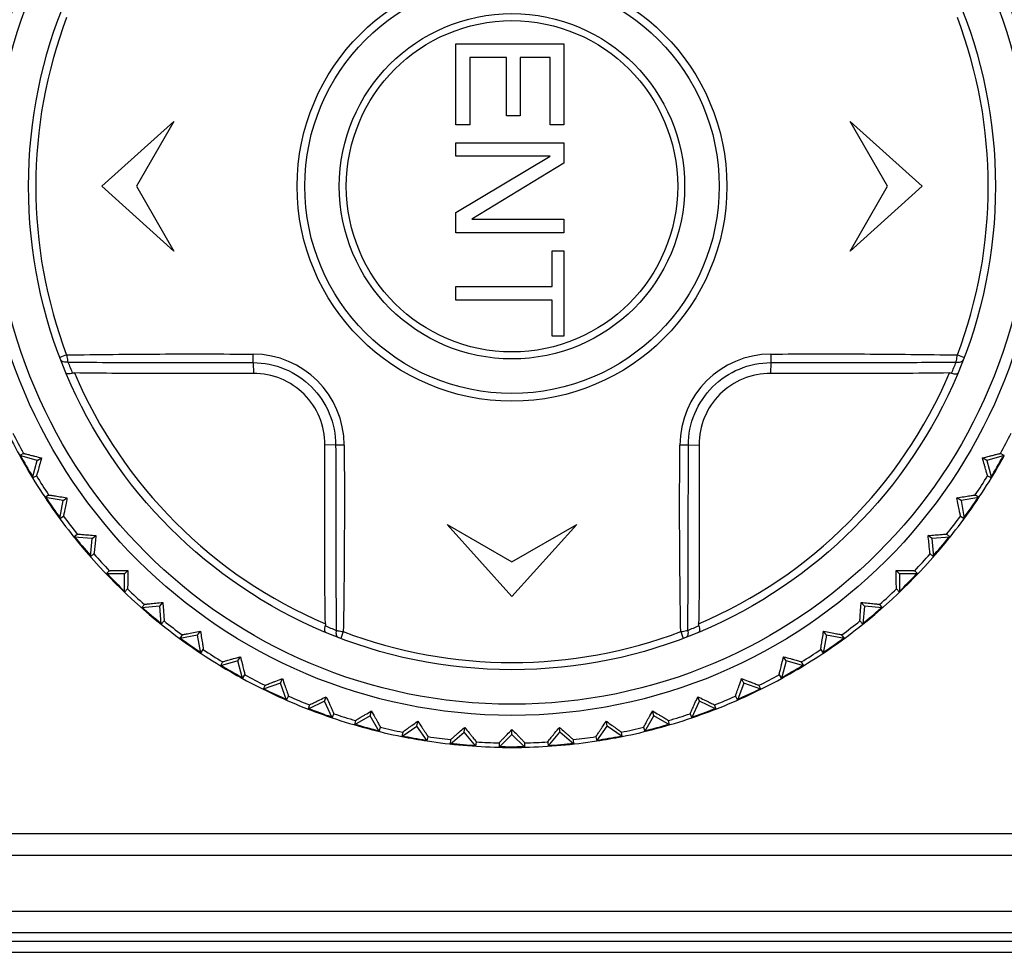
# Model space of a CAD drawing. Header units: millimetres. Extents: x 1117 to 38156, y -1945 to 7303.
# Tile 108 of 256: x 4248 to 4271, y 714 to 735. Entities that reach past the tile are written whole.
import ezdxf

# ---------------------------------------------------------------- set-up
doc = ezdxf.new("R2010")
doc.units = ezdxf.units.MM

msp = doc.modelspace()

# ---------------------------------------------------------------- linework, layer by layer
at = {"linetype": 'Continuous'}
for p, q in [((4258.035, 734.765), (4260.535, 734.765)), ((4258.035, 732.89), (4258.035, 734.765)), ((4260.535, 734.765), (4260.535, 732.89)), ((4259.206, 734.452), (4258.355, 734.452)), ((4258.355, 734.452), (4258.355, 732.89)), ((4259.206, 733.098), (4259.206, 734.452)), ((4260.216, 734.452), (4259.525, 734.452)), ((4259.525, 734.452), (4259.525, 733.098)), ((4260.216, 732.89), (4260.216, 734.452)), ((4249.835, 731.465), (4251.501, 732.965)), ((4251.501, 732.965), (4250.635, 731.465)), ((4258.355, 732.89), (4258.035, 732.89)), ((4259.525, 733.098), (4259.206, 733.098)), ((4260.535, 732.89), (4260.216, 732.89)), ((4267.17, 732.965), (4268.835, 731.465)), ((4268.035, 731.465), (4267.17, 732.965)), ((4258.035, 732.473), (4260.535, 732.473)), ((4258.035, 732.161), (4258.035, 732.473)), ((4260.535, 732.473), (4260.535, 732.005)), ((4258.035, 730.859), (4260.216, 732.161)), ((4260.216, 732.161), (4258.035, 732.161)), ((4260.535, 732.005), (4258.408, 730.702)), ((4251.501, 729.965), (4249.835, 731.465)), ((4250.635, 731.465), (4251.501, 729.965)), ((4268.835, 731.465), (4267.17, 729.965)), ((4267.17, 729.965), (4268.035, 731.465)), ((4258.035, 730.39), (4258.035, 730.859)), ((4258.408, 730.702), (4260.535, 730.702)), ((4260.535, 730.702), (4260.535, 730.39)), ((4260.535, 730.39), (4258.035, 730.39)), ((4260.269, 729.973), (4260.535, 729.973)), ((4260.269, 729.14), (4260.269, 729.973)), ((4260.535, 729.973), (4260.535, 727.994)), ((4258.035, 729.14), (4260.269, 729.14)), ((4258.035, 728.827), (4258.035, 729.14)), ((4260.269, 728.827), (4258.035, 728.827)), ((4260.269, 727.994), (4260.269, 728.827)), ((4260.535, 727.994), (4260.269, 727.994)), ((4249.018, 727.557), (4248.862, 727.498)), ((4269.653, 727.557), (4269.809, 727.498)), ((4253.338, 727.38), (4253.346, 727.128)), ((4265.333, 727.38), (4265.324, 727.128)), ((4255.25, 725.468), (4254.998, 725.476)), ((4263.421, 725.468), (4263.673, 725.476)), ((4248.019, 725.276), (4247.931, 725.225)), ((4248.338, 725.116), (4247.931, 725.225)), ((4248.338, 725.116), (4248.436, 725.172)), ((4270.332, 725.116), (4270.234, 725.172)), ((4270.74, 725.225), (4270.332, 725.116)), ((4270.74, 725.225), (4270.652, 725.276)), ((4248.229, 724.708), (4248.338, 725.116)), ((4270.332, 725.116), (4270.442, 724.708)), ((4248.229, 724.708), (4248.317, 724.759)), ((4270.354, 724.759), (4270.442, 724.708)), ((4248.601, 724.313), (4248.518, 724.255)), ((4248.934, 724.182), (4248.518, 724.255)), ((4248.934, 724.182), (4249.026, 724.246)), ((4269.737, 724.182), (4269.644, 724.246)), ((4270.153, 724.255), (4269.737, 724.182)), ((4270.153, 724.255), (4270.069, 724.313)), ((4248.86, 723.766), (4248.934, 724.182)), ((4269.737, 724.182), (4269.811, 723.766)), ((4248.86, 723.766), (4248.944, 723.824)), ((4269.727, 723.824), (4269.811, 723.766)), ((4257.835, 723.631), (4259.335, 722.765)), ((4259.335, 721.965), (4257.835, 723.631)), ((4259.335, 722.765), (4260.835, 723.631)), ((4260.835, 723.631), (4259.335, 721.965)), ((4249.266, 723.405), (4249.188, 723.339)), ((4249.608, 723.303), (4249.188, 723.339)), ((4249.571, 722.882), (4249.608, 723.303)), ((4249.608, 723.303), (4249.695, 723.375)), ((4269.063, 723.303), (4268.976, 723.375)), ((4269.483, 723.339), (4269.063, 723.303)), ((4269.063, 723.303), (4269.1, 722.882)), ((4269.483, 723.339), (4269.405, 723.405)), ((4249.571, 722.882), (4249.649, 722.948)), ((4269.022, 722.948), (4269.1, 722.882)), ((4250.006, 722.558), (4249.935, 722.486)), ((4250.356, 722.486), (4249.935, 722.486)), ((4250.356, 722.486), (4250.436, 722.566)), ((4250.356, 722.064), (4250.356, 722.486)), ((4268.314, 722.486), (4268.234, 722.566)), ((4268.736, 722.486), (4268.314, 722.486)), ((4268.314, 722.486), (4268.314, 722.064)), ((4268.736, 722.486), (4268.664, 722.558)), ((4250.356, 722.064), (4250.428, 722.136)), ((4268.243, 722.136), (4268.314, 722.064)), ((4250.818, 721.779), (4250.753, 721.701)), ((4251.173, 721.738), (4250.753, 721.701)), ((4251.173, 721.738), (4251.246, 721.824)), ((4251.21, 721.317), (4251.173, 721.738)), ((4267.498, 721.738), (4267.425, 721.824)), ((4267.498, 721.738), (4267.461, 721.317)), ((4267.918, 721.701), (4267.498, 721.738)), ((4267.918, 721.701), (4267.853, 721.779)), ((4251.21, 721.317), (4251.275, 721.395)), ((4267.396, 721.395), (4267.461, 721.317)), ((4251.695, 721.073), (4251.637, 720.99)), ((4252.052, 721.063), (4251.637, 720.99)), ((4252.052, 721.063), (4252.117, 721.156)), ((4252.125, 720.648), (4252.052, 721.063)), ((4255.427, 721.147), (4255.368, 720.991)), ((4263.244, 721.147), (4263.303, 720.991)), ((4266.619, 721.063), (4266.546, 720.648)), ((4266.619, 721.063), (4266.554, 721.156)), ((4267.034, 720.99), (4266.619, 721.063)), ((4267.034, 720.99), (4266.976, 721.073)), ((4252.125, 720.648), (4252.183, 720.731)), ((4252.986, 720.468), (4253.043, 720.566)), ((4265.685, 720.468), (4265.628, 720.566)), ((4266.487, 720.731), (4266.546, 720.648)), ((4252.986, 720.468), (4252.579, 720.359)), ((4252.63, 720.447), (4252.579, 720.359)), ((4253.095, 720.06), (4252.986, 720.468)), ((4265.685, 720.468), (4265.575, 720.06)), ((4266.092, 720.359), (4265.685, 720.468)), ((4266.092, 720.359), (4266.041, 720.447)), ((4253.095, 720.06), (4253.146, 720.148)), ((4265.525, 720.148), (4265.575, 720.06)), ((4253.969, 719.956), (4253.573, 719.812)), ((4253.615, 719.904), (4253.573, 719.812)), ((4253.969, 719.956), (4254.017, 720.059)), ((4254.113, 719.56), (4253.969, 719.956)), ((4264.702, 719.956), (4264.558, 719.56)), ((4264.702, 719.956), (4264.654, 720.059)), ((4265.098, 719.812), (4264.702, 719.956)), ((4265.098, 719.812), (4265.055, 719.904)), ((4254.113, 719.56), (4254.156, 719.652)), ((4264.515, 719.652), (4264.558, 719.56)), ((4254.992, 719.533), (4254.61, 719.354)), ((4254.645, 719.45), (4254.61, 719.354)), ((4254.992, 719.533), (4255.031, 719.639)), ((4255.171, 719.15), (4254.992, 719.533)), ((4263.5, 719.15), (4263.678, 719.533)), ((4263.678, 719.533), (4263.64, 719.639)), ((4264.061, 719.354), (4263.678, 719.533)), ((4264.061, 719.354), (4264.026, 719.45)), ((4255.171, 719.15), (4255.205, 719.246)), ((4256.049, 719.199), (4255.684, 718.988)), ((4256.049, 719.199), (4256.078, 719.309)), ((4256.26, 718.834), (4256.049, 719.199)), ((4262.411, 718.834), (4262.622, 719.199)), ((4262.622, 719.199), (4262.593, 719.309)), ((4262.987, 718.988), (4262.622, 719.199)), ((4263.466, 719.246), (4263.5, 719.15)), ((4255.71, 719.087), (4255.684, 718.988)), ((4257.13, 718.96), (4257.15, 719.071)), ((4261.54, 718.96), (4261.521, 719.071)), ((4262.987, 718.988), (4262.961, 719.087)), ((4256.26, 718.834), (4256.286, 718.932)), ((4256.785, 718.718), (4257.13, 718.96)), ((4256.803, 718.818), (4256.785, 718.718)), ((4257.372, 718.614), (4257.13, 718.96)), ((4257.906, 718.544), (4258.229, 718.815)), ((4258.229, 718.815), (4258.239, 718.928)), ((4258.5, 718.492), (4258.229, 718.815)), ((4259.037, 718.468), (4259.335, 718.767)), ((4259.335, 718.767), (4259.335, 718.88)), ((4259.634, 718.468), (4259.335, 718.767)), ((4260.171, 718.492), (4260.442, 718.815)), ((4260.442, 718.815), (4260.432, 718.928)), ((4260.765, 718.544), (4260.442, 718.815)), ((4261.299, 718.614), (4261.54, 718.96)), ((4261.886, 718.718), (4261.54, 718.96)), ((4261.886, 718.718), (4261.868, 718.818)), ((4262.385, 718.932), (4262.411, 718.834)), ((4257.372, 718.614), (4257.39, 718.714)), ((4257.914, 718.645), (4257.906, 718.544)), ((4258.5, 718.492), (4258.509, 718.593)), ((4259.037, 718.57), (4259.037, 718.468)), ((4259.634, 718.468), (4259.634, 718.57)), ((4260.162, 718.593), (4260.171, 718.492)), ((4260.765, 718.544), (4260.756, 718.645)), ((4261.281, 718.714), (4261.299, 718.614)), ((4286.785, 716.465), (4231.885, 716.465)), ((4231.885, 715.965), (4286.785, 715.965)), ((4229.835, 714.675), (4288.835, 714.675)), ((4229.885, 714.175), (4288.786, 714.175)), ((4276.835, 713.965), (4241.835, 713.965)), ((4242.907, 713.718), (4275.764, 713.718))]:
    msp.add_line(p, q, dxfattribs=at)
for radius in [12.258, 12, 11.2, 4.978, 4.8, 4, 3.838]:
    msp.add_circle((4259.335, 731.465), radius, dxfattribs=at)
for centre, radius, start, end in [((4259.335, 731.465), 11.033, 159.2548, 200.7466), ((4259.335, 731.465), 11.033, 339.2548, 20.7466), ((4227.421, 727.839), 25.921, 358.9846, 359.4214), ((4253.331, 725.461), 2.117, 0.2803, 89.7337), ((4265.34, 725.461), 2.117, 90.2789, 179.7357), ((4292.245, 727.953), 26.919, 180.8002, 181.2209), ((4260.178, 731.94), 12.024, 202.2235, 203.5488), ((4258.509, 731.933), 12.007, 336.4517, 337.7794), ((4259.335, 731.465), 11.02, 203.1008, 246.9001), ((4259.335, 731.465), 11.02, 293.1008, 336.9001), ((4259.335, 731.465), 13, 201.3147, 208.6853), ((4259.335, 731.465), 12.898, 206.325, 208.675), ((4259.335, 731.465), 12.898, 331.325, 333.675), ((4255.823, 698.559), 26.915, 90.7993, 91.2201), ((4262.963, 699.549), 25.922, 88.9877, 89.4245), ((4259.335, 731.465), 13, 208.6896, 211.3064), ((4259.335, 731.465), 12.983, 208.6946, 211.1528), ((4259.335, 731.465), 12.983, 328.6986, 331.1582), ((4259.335, 731.465), 13, 328.6936, 331.3104), ((4259.335, 731.465), 13, 211.3147, 218.6853), ((4259.335, 731.465), 12.898, 211.325, 213.675), ((4259.335, 731.465), 13, 321.3147, 328.6853), ((4259.335, 731.465), 12.898, 326.325, 328.675), ((4259.335, 731.465), 12.983, 213.6776, 216.323), ((4259.335, 731.465), 12.983, 323.6769, 326.3224), ((4259.335, 731.465), 12.898, 216.325, 218.675), ((4259.335, 731.465), 12.898, 321.325, 323.675), ((4259.335, 731.465), 13, 218.694, 231.306), ((4259.335, 731.465), 12.983, 218.6989, 221.1586), ((4259.335, 731.465), 13, 308.694, 321.306), ((4259.335, 731.465), 12.983, 318.6944, 321.1523), ((4259.335, 731.465), 12.898, 221.325, 223.675), ((4259.335, 731.465), 12.898, 316.325, 318.675), ((4259.335, 731.465), 12.983, 223.6805, 226.3195), ((4259.335, 731.465), 12.983, 313.6805, 316.3195), ((4259.335, 731.465), 12.898, 226.325, 228.675), ((4259.335, 731.465), 12.898, 311.325, 313.675), ((4259.335, 731.465), 12.983, 228.6944, 231.1523), ((4259.335, 731.465), 12.983, 308.6989, 311.1586), ((4259.335, 731.465), 13, 231.3147, 238.6853), ((4259.335, 731.465), 12.898, 231.325, 233.675), ((4259.803, 732.291), 12.006, 246.4517, 247.7795), ((4258.861, 732.307), 12.023, 292.2234, 293.5488), ((4259.335, 731.465), 13, 301.3147, 308.6853), ((4259.335, 731.465), 12.898, 306.325, 308.675), ((4259.335, 731.465), 11.033, 249.2548, 290.7466), ((4259.335, 731.465), 12.983, 233.677, 236.3224), ((4259.335, 731.465), 12.983, 303.6776, 306.323), ((4259.335, 731.465), 12.898, 236.325, 238.675), ((4259.335, 731.465), 12.898, 301.325, 303.675), ((4259.335, 731.465), 13, 238.6936, 241.3104), ((4259.335, 731.465), 12.983, 238.6986, 241.1582), ((4259.335, 731.465), 12.983, 298.6946, 301.1528), ((4259.335, 731.465), 13, 298.6896, 301.3063), ((4259.335, 731.465), 12.898, 241.325, 243.675), ((4259.335, 731.465), 12.898, 296.325, 298.675), ((4259.335, 731.465), 13, 241.3147, 248.6853), ((4259.335, 731.465), 13, 291.3147, 298.6853), ((4259.335, 731.465), 12.983, 243.6807, 246.3204), ((4259.335, 731.465), 12.898, 246.325, 248.675), ((4259.335, 731.465), 12.898, 291.325, 293.675), ((4259.335, 731.465), 12.983, 293.6796, 296.3193), ((4259.335, 731.465), 13, 248.6901, 251.3066), ((4259.335, 731.465), 12.983, 248.6951, 251.1531), ((4259.335, 731.465), 12.898, 251.325, 253.675), ((4259.335, 731.465), 12.898, 286.325, 288.675), ((4259.335, 731.465), 12.983, 288.6983, 291.1577), ((4259.335, 731.465), 13, 288.6934, 291.3099), ((4259.335, 731.465), 13, 251.3147, 258.6853), ((4259.335, 731.465), 12.983, 253.677, 256.3211), ((4259.335, 731.465), 13, 281.3147, 288.6853), ((4259.335, 731.465), 12.983, 283.6789, 286.323), ((4259.335, 731.465), 12.898, 256.325, 258.675), ((4259.335, 731.465), 12.983, 258.6973, 261.1566), ((4259.335, 731.465), 12.898, 281.325, 283.675), ((4259.335, 731.465), 13, 258.6924, 261.3093), ((4259.335, 731.465), 13, 261.3147, 268.6853), ((4259.335, 731.465), 12.898, 261.325, 263.675), ((4259.335, 731.465), 12.983, 263.6802, 266.322), ((4259.335, 731.465), 12.898, 266.325, 268.675), ((4259.335, 731.465), 13, 271.3147, 278.6853), ((4259.335, 731.465), 12.898, 271.325, 273.675), ((4259.335, 731.465), 12.983, 273.678, 276.3198), ((4259.335, 731.465), 12.898, 276.325, 278.675), ((4259.335, 731.465), 12.983, 278.6957, 281.1544), ((4259.335, 731.465), 13, 278.6907, 281.3076), ((4259.335, 731.465), 13, 268.6918, 271.3082), ((4259.335, 731.465), 12.983, 268.6968, 271.1554)]:
    msp.add_arc(centre, radius, start, end, dxfattribs=at)
for points, knots in [([(4249.047, 727.392), (4249.028, 727.389), (4248.992, 727.386), (4248.933, 727.392), (4248.892, 727.419), (4248.883, 727.442)], [0, 0, 0, 0, 0.31369, 0.588139, 1, 1, 1, 1]), ([(4249.018, 727.557), (4249.736, 727.569), (4250.816, 727.58), (4252.257, 727.583), (4252.979, 727.579), (4253.341, 727.577)], [0, 0, 0, 0, 0.498525, 0.749128, 1, 1, 1, 1]), ([(4249.018, 727.557), (4249.02, 727.542), (4249.028, 727.487), (4249.038, 727.432), (4249.047, 727.392)], [0, 0, 0, 0, 0.266416, 1, 1, 1, 1]), ([(4265.329, 727.577), (4265.691, 727.581), (4266.414, 727.582), (4267.855, 727.581), (4268.935, 727.569), (4269.653, 727.557)], [0, 0, 0, 0, 0.250872, 0.501474, 1, 1, 1, 1]), ([(4269.624, 727.392), (4269.627, 727.405), (4269.638, 727.459), (4269.647, 727.514), (4269.653, 727.557)], [0, 0, 0, 0, 0.22799, 1, 1, 1, 1]), ([(4269.624, 727.392), (4269.643, 727.389), (4269.679, 727.386), (4269.738, 727.392), (4269.779, 727.419), (4269.788, 727.442)], [0, 0, 0, 0, 0.313707, 0.588161, 1, 1, 1, 1]), ([(4249.047, 727.392), (4249.76, 727.386), (4250.832, 727.382), (4252.263, 727.381), (4252.98, 727.379), (4253.338, 727.38)], [0, 0, 0, 0, 0.49885, 0.749297, 1, 1, 1, 1]), ([(4253.338, 727.38), (4253.587, 727.379), (4254.089, 727.278), (4254.723, 726.852), (4255.149, 726.218), (4255.25, 725.716), (4255.25, 725.468)], [0, 0, 0, 0, 0.249991, 0.5, 0.750012, 1, 1, 1, 1]), ([(4263.421, 725.468), (4263.421, 725.716), (4263.522, 726.218), (4263.948, 726.852), (4264.582, 727.278), (4265.084, 727.379), (4265.333, 727.38)], [0, 0, 0, 0, 0.249895, 0.499843, 0.74991, 1, 1, 1, 1]), ([(4265.333, 727.38), (4265.691, 727.381), (4266.587, 727.379), (4268.018, 727.383), (4269.089, 727.388), (4269.624, 727.392)], [0, 0, 0, 0, 0.250702, 0.626183, 1, 1, 1, 1]), ([(4249.155, 727.136), (4249.137, 727.13), (4249.102, 727.122), (4249.055, 727.116), (4249.012, 727.121), (4249.005, 727.137)], [0, 0, 0, 0, 0.368464, 0.666102, 1, 1, 1, 1]), ([(4253.346, 727.128), (4252.623, 727.124), (4251.24, 727.127), (4249.858, 727.13), (4249.199, 727.141)], [0, 0, 0, 0, 0.523539, 1, 1, 1, 1]), ([(4254.998, 725.476), (4254.999, 725.692), (4254.915, 726.128), (4254.549, 726.679), (4253.999, 727.045), (4253.563, 727.129), (4253.346, 727.128)], [0, 0, 0, 0, 0.251374, 0.499999, 0.748624, 1, 1, 1, 1]), ([(4265.324, 727.128), (4265.108, 727.129), (4264.672, 727.045), (4264.122, 726.679), (4263.756, 726.128), (4263.671, 725.692), (4263.673, 725.476)], [0, 0, 0, 0, 0.251375, 0.5, 0.748626, 1, 1, 1, 1]), ([(4269.471, 727.142), (4268.714, 727.128), (4267.331, 727.127), (4265.949, 727.125), (4265.324, 727.128)], [0, 0, 0, 0, 0.548233, 1, 1, 1, 1]), ([(4269.516, 727.136), (4269.534, 727.13), (4269.569, 727.122), (4269.616, 727.116), (4269.659, 727.121), (4269.666, 727.137)], [0, 0, 0, 0, 0.368475, 0.666114, 1, 1, 1, 1]), ([(4255.012, 721.329), (4254.998, 722.087), (4254.998, 723.469), (4254.996, 724.852), (4254.998, 725.476)], [0, 0, 0, 0, 0.548314, 1, 1, 1, 1]), ([(4255.25, 725.468), (4255.251, 725.109), (4255.25, 724.213), (4255.254, 722.783), (4255.258, 721.711), (4255.263, 721.176)], [0, 0, 0, 0, 0.250703, 0.626183, 1, 1, 1, 1]), ([(4255.448, 725.471), (4255.451, 725.109), (4255.452, 724.387), (4255.451, 722.945), (4255.44, 721.866), (4255.427, 721.147)], [0, 0, 0, 0, 0.250872, 0.501474, 1, 1, 1, 1]), ([(4263.244, 721.147), (4263.231, 721.866), (4263.22, 722.945), (4263.217, 724.386), (4263.222, 725.109), (4263.223, 725.47)], [0, 0, 0, 0, 0.498526, 0.749128, 1, 1, 1, 1]), ([(4263.408, 721.176), (4263.414, 721.89), (4263.418, 722.962), (4263.42, 724.392), (4263.422, 725.109), (4263.421, 725.468)], [0, 0, 0, 0, 0.498851, 0.749297, 1, 1, 1, 1]), ([(4263.673, 725.476), (4263.676, 724.749), (4263.673, 723.367), (4263.671, 721.985), (4263.659, 721.329)], [0, 0, 0, 0, 0.525582, 1, 1, 1, 1]), ([(4248.019, 725.276), (4248.02, 725.276), (4248.023, 725.275), (4248.03, 725.275), (4248.04, 725.272), (4248.062, 725.267), (4248.096, 725.259), (4248.147, 725.247), (4248.208, 725.231), (4248.306, 725.206), (4248.383, 725.186), (4248.436, 725.172)], [0, 0, 0, 0, 0.00648, 0.022341, 0.047413, 0.081454, 0.174643, 0.29754, 0.445685, 0.614743, 1, 1, 1, 1]), ([(4248.436, 725.172), (4248.422, 725.119), (4248.401, 725.043), (4248.373, 724.946), (4248.356, 724.885), (4248.341, 724.835), (4248.331, 724.8), (4248.325, 724.78), (4248.321, 724.769), (4248.319, 724.763), (4248.318, 724.76), (4248.317, 724.759)], [0, 0, 0, 0, 0.385378, 0.554374, 0.702511, 0.825452, 0.918558, 0.952614, 0.977701, 0.993538, 1, 1, 1, 1]), ([(4270.234, 725.172), (4270.288, 725.186), (4270.365, 725.206), (4270.462, 725.231), (4270.524, 725.247), (4270.574, 725.259), (4270.609, 725.267), (4270.631, 725.272), (4270.641, 725.275), (4270.648, 725.275), (4270.651, 725.276), (4270.652, 725.276)], [0, 0, 0, 0, 0.385377, 0.554372, 0.702509, 0.82545, 0.918557, 0.952613, 0.9777, 0.993537, 1, 1, 1, 1]), ([(4270.354, 724.759), (4270.353, 724.76), (4270.352, 724.763), (4270.349, 724.769), (4270.346, 724.78), (4270.34, 724.8), (4270.329, 724.835), (4270.315, 724.885), (4270.298, 724.946), (4270.27, 725.043), (4270.249, 725.119), (4270.234, 725.172)], [0, 0, 0, 0, 0.006479, 0.02234, 0.047412, 0.081453, 0.17464, 0.297537, 0.445683, 0.614742, 1, 1, 1, 1]), ([(4248.601, 724.313), (4248.602, 724.314), (4248.606, 724.313), (4248.612, 724.313), (4248.623, 724.311), (4248.645, 724.308), (4248.68, 724.303), (4248.732, 724.295), (4248.794, 724.285), (4248.893, 724.269), (4248.972, 724.256), (4249.026, 724.246)], [0, 0, 0, 0, 0.006467, 0.022314, 0.047417, 0.081484, 0.174615, 0.297554, 0.445709, 0.614672, 1, 1, 1, 1]), ([(4249.026, 724.246), (4249.016, 724.192), (4249.002, 724.114), (4248.983, 724.015), (4248.971, 723.953), (4248.961, 723.902), (4248.954, 723.867), (4248.949, 723.845), (4248.947, 723.835), (4248.945, 723.829), (4248.944, 723.825), (4248.944, 723.824)], [0, 0, 0, 0, 0.385367, 0.554329, 0.702459, 0.825371, 0.918501, 0.952563, 0.977679, 0.993532, 1, 1, 1, 1]), ([(4269.644, 724.246), (4269.699, 724.256), (4269.777, 724.269), (4269.877, 724.285), (4269.939, 724.295), (4269.991, 724.303), (4270.026, 724.308), (4270.048, 724.311), (4270.059, 724.313), (4270.065, 724.313), (4270.069, 724.314), (4270.069, 724.313)], [0, 0, 0, 0, 0.385367, 0.554329, 0.702459, 0.825371, 0.918501, 0.952563, 0.977679, 0.993532, 1, 1, 1, 1]), ([(4269.727, 723.824), (4269.727, 723.825), (4269.726, 723.829), (4269.724, 723.835), (4269.722, 723.845), (4269.717, 723.867), (4269.71, 723.902), (4269.7, 723.953), (4269.688, 724.015), (4269.669, 724.114), (4269.654, 724.192), (4269.644, 724.246)], [0, 0, 0, 0, 0.006467, 0.022314, 0.047417, 0.081484, 0.174615, 0.297554, 0.445709, 0.614672, 1, 1, 1, 1]), ([(4249.266, 723.405), (4249.266, 723.405), (4249.27, 723.405), (4249.276, 723.405), (4249.287, 723.405), (4249.309, 723.404), (4249.345, 723.402), (4249.397, 723.398), (4249.46, 723.394), (4249.56, 723.386), (4249.64, 723.38), (4249.695, 723.375)], [0, 0, 0, 0, 0.006467, 0.022314, 0.047417, 0.081484, 0.174615, 0.297554, 0.445709, 0.614672, 1, 1, 1, 1]), ([(4249.695, 723.375), (4249.69, 723.32), (4249.682, 723.241), (4249.672, 723.141), (4249.665, 723.078), (4249.66, 723.026), (4249.656, 722.991), (4249.653, 722.969), (4249.652, 722.958), (4249.65, 722.952), (4249.65, 722.948), (4249.649, 722.948)], [0, 0, 0, 0, 0.385367, 0.554329, 0.702459, 0.825371, 0.918501, 0.952563, 0.977679, 0.993532, 1, 1, 1, 1]), ([(4268.976, 723.375), (4269.031, 723.38), (4269.11, 723.386), (4269.211, 723.394), (4269.274, 723.398), (4269.326, 723.402), (4269.362, 723.404), (4269.384, 723.405), (4269.394, 723.405), (4269.401, 723.405), (4269.405, 723.405), (4269.405, 723.405)], [0, 0, 0, 0, 0.385367, 0.554329, 0.702459, 0.825371, 0.918501, 0.952563, 0.977679, 0.993532, 1, 1, 1, 1]), ([(4269.022, 722.948), (4269.021, 722.948), (4269.021, 722.952), (4269.019, 722.958), (4269.018, 722.969), (4269.015, 722.991), (4269.011, 723.026), (4269.005, 723.078), (4268.999, 723.141), (4268.989, 723.241), (4268.981, 723.32), (4268.976, 723.375)], [0, 0, 0, 0, 0.006467, 0.022314, 0.047417, 0.081484, 0.174615, 0.297554, 0.445709, 0.614672, 1, 1, 1, 1]), ([(4250.006, 722.558), (4250.007, 722.558), (4250.011, 722.558), (4250.017, 722.559), (4250.028, 722.56), (4250.05, 722.561), (4250.086, 722.562), (4250.138, 722.563), (4250.201, 722.564), (4250.302, 722.565), (4250.381, 722.566), (4250.436, 722.566)], [0, 0, 0, 0, 0.006467, 0.022314, 0.047417, 0.081484, 0.174615, 0.297554, 0.445709, 0.614672, 1, 1, 1, 1]), ([(4250.436, 722.566), (4250.436, 722.511), (4250.435, 722.431), (4250.434, 722.331), (4250.433, 722.267), (4250.432, 722.215), (4250.431, 722.179), (4250.43, 722.158), (4250.43, 722.147), (4250.429, 722.14), (4250.429, 722.137), (4250.428, 722.136)], [0, 0, 0, 0, 0.385367, 0.554329, 0.702459, 0.825371, 0.918501, 0.952563, 0.977679, 0.993532, 1, 1, 1, 1]), ([(4268.234, 722.566), (4268.29, 722.566), (4268.369, 722.565), (4268.47, 722.564), (4268.533, 722.563), (4268.585, 722.562), (4268.621, 722.561), (4268.643, 722.56), (4268.654, 722.559), (4268.66, 722.558), (4268.664, 722.558), (4268.664, 722.558)], [0, 0, 0, 0, 0.385367, 0.554329, 0.702459, 0.825371, 0.918501, 0.952563, 0.977679, 0.993532, 1, 1, 1, 1]), ([(4268.243, 722.136), (4268.242, 722.137), (4268.242, 722.14), (4268.241, 722.147), (4268.241, 722.158), (4268.24, 722.179), (4268.239, 722.215), (4268.238, 722.267), (4268.237, 722.331), (4268.236, 722.431), (4268.235, 722.511), (4268.234, 722.566)], [0, 0, 0, 0, 0.006467, 0.022314, 0.047417, 0.081484, 0.174615, 0.297554, 0.445709, 0.614672, 1, 1, 1, 1]), ([(4250.818, 721.779), (4250.819, 721.779), (4250.822, 721.779), (4250.829, 721.781), (4250.84, 721.782), (4250.861, 721.785), (4250.897, 721.789), (4250.949, 721.795), (4251.012, 721.801), (4251.112, 721.811), (4251.191, 721.819), (4251.246, 721.824)], [0, 0, 0, 0, 0.006467, 0.022314, 0.047417, 0.081484, 0.174615, 0.297554, 0.445709, 0.614672, 1, 1, 1, 1]), ([(4251.246, 721.824), (4251.25, 721.769), (4251.257, 721.69), (4251.264, 721.589), (4251.269, 721.527), (4251.272, 721.474), (4251.274, 721.439), (4251.275, 721.417), (4251.276, 721.406), (4251.275, 721.399), (4251.276, 721.396), (4251.275, 721.395)], [0, 0, 0, 0, 0.385367, 0.554329, 0.702459, 0.825371, 0.918501, 0.952563, 0.977679, 0.993532, 1, 1, 1, 1]), ([(4267.396, 721.395), (4267.395, 721.396), (4267.396, 721.399), (4267.395, 721.406), (4267.396, 721.417), (4267.397, 721.439), (4267.399, 721.474), (4267.402, 721.527), (4267.407, 721.589), (4267.414, 721.69), (4267.421, 721.769), (4267.425, 721.824)], [0, 0, 0, 0, 0.006467, 0.022314, 0.047417, 0.081484, 0.174615, 0.297554, 0.445709, 0.614672, 1, 1, 1, 1]), ([(4267.425, 721.824), (4267.48, 721.819), (4267.559, 721.811), (4267.659, 721.801), (4267.722, 721.795), (4267.774, 721.789), (4267.81, 721.785), (4267.831, 721.782), (4267.842, 721.781), (4267.848, 721.779), (4267.852, 721.779), (4267.853, 721.779)], [0, 0, 0, 0, 0.385367, 0.554329, 0.702459, 0.825371, 0.918501, 0.952563, 0.977679, 0.993532, 1, 1, 1, 1]), ([(4255.006, 721.284), (4255.001, 721.266), (4254.992, 721.232), (4254.987, 721.184), (4254.992, 721.142), (4255.008, 721.135)], [0, 0, 0, 0, 0.368476, 0.666115, 1, 1, 1, 1]), ([(4263.665, 721.285), (4263.67, 721.266), (4263.679, 721.232), (4263.684, 721.184), (4263.679, 721.142), (4263.663, 721.135)], [0, 0, 0, 0, 0.368464, 0.666103, 1, 1, 1, 1]), ([(4251.695, 721.073), (4251.695, 721.074), (4251.699, 721.074), (4251.705, 721.077), (4251.716, 721.079), (4251.737, 721.084), (4251.772, 721.091), (4251.823, 721.101), (4251.885, 721.113), (4251.984, 721.131), (4252.063, 721.146), (4252.117, 721.156)], [0, 0, 0, 0, 0.006467, 0.022314, 0.047417, 0.081484, 0.174615, 0.297554, 0.445709, 0.614672, 1, 1, 1, 1]), ([(4252.117, 721.156), (4252.126, 721.101), (4252.139, 721.023), (4252.156, 720.924), (4252.166, 720.861), (4252.173, 720.81), (4252.179, 720.774), (4252.182, 720.753), (4252.183, 720.742), (4252.183, 720.735), (4252.184, 720.732), (4252.183, 720.731)], [0, 0, 0, 0, 0.385367, 0.554329, 0.702459, 0.825371, 0.918501, 0.952563, 0.977679, 0.993532, 1, 1, 1, 1]), ([(4255.263, 721.176), (4255.259, 721.158), (4255.256, 721.122), (4255.263, 721.062), (4255.289, 721.021), (4255.313, 721.012)], [0, 0, 0, 0, 0.313708, 0.588163, 1, 1, 1, 1]), ([(4255.263, 721.176), (4255.275, 721.174), (4255.33, 721.162), (4255.385, 721.153), (4255.427, 721.147)], [0, 0, 0, 0, 0.227991, 1, 1, 1, 1]), ([(4263.244, 721.147), (4263.258, 721.149), (4263.314, 721.158), (4263.368, 721.168), (4263.408, 721.176)], [0, 0, 0, 0, 0.266415, 1, 1, 1, 1]), ([(4263.408, 721.176), (4263.412, 721.158), (4263.415, 721.122), (4263.408, 721.062), (4263.382, 721.021), (4263.359, 721.013)], [0, 0, 0, 0, 0.313691, 0.58814, 1, 1, 1, 1]), ([(4266.487, 720.731), (4266.487, 720.732), (4266.488, 720.735), (4266.488, 720.742), (4266.489, 720.753), (4266.492, 720.774), (4266.497, 720.81), (4266.505, 720.861), (4266.515, 720.924), (4266.532, 721.023), (4266.545, 721.101), (4266.554, 721.156)], [0, 0, 0, 0, 0.006467, 0.022314, 0.047417, 0.081484, 0.174615, 0.297554, 0.445709, 0.614672, 1, 1, 1, 1]), ([(4266.554, 721.156), (4266.608, 721.146), (4266.686, 721.131), (4266.785, 721.113), (4266.847, 721.101), (4266.899, 721.091), (4266.934, 721.084), (4266.955, 721.079), (4266.966, 721.077), (4266.972, 721.074), (4266.975, 721.074), (4266.976, 721.073)], [0, 0, 0, 0, 0.385367, 0.554329, 0.702459, 0.825371, 0.918501, 0.952563, 0.977679, 0.993532, 1, 1, 1, 1]), ([(4252.63, 720.447), (4252.63, 720.448), (4252.634, 720.448), (4252.64, 720.451), (4252.65, 720.454), (4252.671, 720.461), (4252.705, 720.471), (4252.755, 720.486), (4252.816, 720.503), (4252.913, 720.53), (4252.99, 720.551), (4253.043, 720.566)], [0, 0, 0, 0, 0.00648, 0.022341, 0.047414, 0.081455, 0.174644, 0.297542, 0.445687, 0.614744, 1, 1, 1, 1]), ([(4253.043, 720.566), (4253.057, 720.513), (4253.077, 720.436), (4253.102, 720.338), (4253.117, 720.277), (4253.129, 720.226), (4253.138, 720.191), (4253.142, 720.17), (4253.145, 720.159), (4253.146, 720.153), (4253.147, 720.149), (4253.146, 720.148)], [0, 0, 0, 0, 0.385378, 0.554375, 0.702512, 0.825453, 0.918559, 0.952614, 0.977701, 0.993538, 1, 1, 1, 1]), ([(4265.525, 720.148), (4265.524, 720.149), (4265.525, 720.153), (4265.526, 720.159), (4265.528, 720.17), (4265.533, 720.191), (4265.541, 720.226), (4265.554, 720.277), (4265.569, 720.338), (4265.594, 720.436), (4265.614, 720.513), (4265.628, 720.566)], [0, 0, 0, 0, 0.006479, 0.022339, 0.047411, 0.081452, 0.174639, 0.297535, 0.445682, 0.614742, 1, 1, 1, 1]), ([(4265.628, 720.566), (4265.681, 720.551), (4265.758, 720.53), (4265.855, 720.503), (4265.916, 720.486), (4265.966, 720.471), (4266, 720.461), (4266.021, 720.454), (4266.031, 720.451), (4266.037, 720.448), (4266.041, 720.448), (4266.041, 720.447)], [0, 0, 0, 0, 0.385376, 0.554371, 0.702508, 0.825449, 0.918556, 0.952613, 0.9777, 0.993537, 1, 1, 1, 1]), ([(4253.615, 719.904), (4253.616, 719.905), (4253.619, 719.906), (4253.625, 719.909), (4253.635, 719.913), (4253.655, 719.922), (4253.689, 719.935), (4253.737, 719.954), (4253.796, 719.976), (4253.891, 720.012), (4253.965, 720.04), (4254.017, 720.059)], [0, 0, 0, 0, 0.006467, 0.022314, 0.047417, 0.081484, 0.174615, 0.297554, 0.445709, 0.614672, 1, 1, 1, 1]), ([(4254.017, 720.059), (4254.035, 720.007), (4254.062, 719.932), (4254.095, 719.837), (4254.116, 719.777), (4254.133, 719.728), (4254.144, 719.694), (4254.15, 719.673), (4254.154, 719.663), (4254.155, 719.656), (4254.156, 719.653), (4254.156, 719.652)], [0, 0, 0, 0, 0.385367, 0.554329, 0.702459, 0.825371, 0.918501, 0.952563, 0.977679, 0.993532, 1, 1, 1, 1]), ([(4264.515, 719.652), (4264.514, 719.653), (4264.516, 719.656), (4264.517, 719.663), (4264.52, 719.673), (4264.527, 719.694), (4264.538, 719.728), (4264.555, 719.777), (4264.576, 719.837), (4264.609, 719.932), (4264.636, 720.007), (4264.654, 720.059)], [0, 0, 0, 0, 0.006467, 0.022314, 0.047417, 0.081484, 0.174615, 0.297554, 0.445709, 0.614672, 1, 1, 1, 1]), ([(4264.654, 720.059), (4264.706, 720.04), (4264.78, 720.012), (4264.875, 719.976), (4264.934, 719.954), (4264.982, 719.935), (4265.016, 719.922), (4265.036, 719.913), (4265.046, 719.909), (4265.052, 719.906), (4265.055, 719.905), (4265.055, 719.904)], [0, 0, 0, 0, 0.385367, 0.554329, 0.702459, 0.825371, 0.918501, 0.952563, 0.977679, 0.993532, 1, 1, 1, 1]), ([(4254.645, 719.45), (4254.645, 719.451), (4254.648, 719.452), (4254.654, 719.456), (4254.664, 719.461), (4254.683, 719.471), (4254.715, 719.487), (4254.762, 719.51), (4254.819, 719.537), (4254.909, 719.581), (4254.981, 719.615), (4255.031, 719.639)], [0, 0, 0, 0, 0.006467, 0.022314, 0.047417, 0.081484, 0.174615, 0.297554, 0.445709, 0.614672, 1, 1, 1, 1]), ([(4255.031, 719.639), (4255.054, 719.589), (4255.087, 719.516), (4255.128, 719.424), (4255.154, 719.367), (4255.175, 719.319), (4255.19, 719.286), (4255.198, 719.266), (4255.202, 719.256), (4255.204, 719.25), (4255.206, 719.247), (4255.205, 719.246)], [0, 0, 0, 0, 0.385367, 0.554329, 0.702459, 0.825371, 0.918501, 0.952563, 0.977679, 0.993532, 1, 1, 1, 1]), ([(4263.466, 719.246), (4263.465, 719.247), (4263.467, 719.25), (4263.469, 719.256), (4263.473, 719.266), (4263.481, 719.286), (4263.496, 719.319), (4263.517, 719.367), (4263.542, 719.424), (4263.584, 719.516), (4263.617, 719.589), (4263.64, 719.639)], [0, 0, 0, 0, 0.006467, 0.022314, 0.047417, 0.081484, 0.174615, 0.297554, 0.445709, 0.614672, 1, 1, 1, 1]), ([(4263.64, 719.639), (4263.69, 719.615), (4263.761, 719.581), (4263.852, 719.537), (4263.909, 719.51), (4263.956, 719.487), (4263.988, 719.471), (4264.007, 719.461), (4264.017, 719.456), (4264.022, 719.452), (4264.026, 719.451), (4264.026, 719.45)], [0, 0, 0, 0, 0.385367, 0.554329, 0.702459, 0.825371, 0.918501, 0.952563, 0.977679, 0.993532, 1, 1, 1, 1]), ([(4255.71, 719.087), (4255.71, 719.087), (4255.713, 719.089), (4255.718, 719.093), (4255.728, 719.099), (4255.746, 719.111), (4255.777, 719.13), (4255.821, 719.157), (4255.875, 719.189), (4255.962, 719.24), (4256.031, 719.281), (4256.078, 719.309)], [0, 0, 0, 0, 0.006467, 0.022314, 0.047417, 0.081484, 0.174615, 0.297554, 0.445709, 0.614672, 1, 1, 1, 1]), ([(4256.078, 719.309), (4256.105, 719.261), (4256.145, 719.191), (4256.194, 719.104), (4256.225, 719.049), (4256.25, 719.003), (4256.267, 718.971), (4256.277, 718.952), (4256.282, 718.942), (4256.284, 718.936), (4256.286, 718.933), (4256.286, 718.932)], [0, 0, 0, 0, 0.385367, 0.554329, 0.702459, 0.825371, 0.918501, 0.952563, 0.977679, 0.993532, 1, 1, 1, 1]), ([(4262.385, 718.932), (4262.385, 718.933), (4262.386, 718.936), (4262.389, 718.942), (4262.394, 718.952), (4262.404, 718.971), (4262.421, 719.003), (4262.446, 719.049), (4262.477, 719.104), (4262.526, 719.191), (4262.565, 719.261), (4262.593, 719.309)], [0, 0, 0, 0, 0.006467, 0.022314, 0.047417, 0.081484, 0.174615, 0.297554, 0.445709, 0.614672, 1, 1, 1, 1]), ([(4262.593, 719.309), (4262.64, 719.281), (4262.709, 719.24), (4262.795, 719.189), (4262.85, 719.157), (4262.894, 719.13), (4262.925, 719.111), (4262.943, 719.099), (4262.953, 719.093), (4262.958, 719.089), (4262.961, 719.087), (4262.961, 719.087)], [0, 0, 0, 0, 0.385367, 0.554329, 0.702459, 0.825371, 0.918501, 0.952563, 0.977679, 0.993532, 1, 1, 1, 1]), ([(4256.803, 718.818), (4256.803, 718.819), (4256.806, 718.821), (4256.81, 718.825), (4256.819, 718.832), (4256.836, 718.845), (4256.865, 718.866), (4256.907, 718.897), (4256.959, 718.934), (4257.04, 718.993), (4257.105, 719.039), (4257.15, 719.071)], [0, 0, 0, 0, 0.006467, 0.022314, 0.047417, 0.081484, 0.174615, 0.297554, 0.445709, 0.614672, 1, 1, 1, 1]), ([(4257.15, 719.071), (4257.181, 719.026), (4257.226, 718.96), (4257.283, 718.877), (4257.319, 718.825), (4257.348, 718.781), (4257.368, 718.751), (4257.379, 718.733), (4257.385, 718.724), (4257.388, 718.718), (4257.39, 718.715), (4257.39, 718.714)], [0, 0, 0, 0, 0.385367, 0.554329, 0.702459, 0.825371, 0.918501, 0.952563, 0.977679, 0.993532, 1, 1, 1, 1]), ([(4261.281, 718.714), (4261.281, 718.715), (4261.283, 718.718), (4261.286, 718.724), (4261.292, 718.733), (4261.303, 718.751), (4261.323, 718.781), (4261.352, 718.825), (4261.388, 718.877), (4261.444, 718.96), (4261.489, 719.026), (4261.521, 719.071)], [0, 0, 0, 0, 0.006467, 0.022314, 0.047417, 0.081484, 0.174615, 0.297554, 0.445709, 0.614672, 1, 1, 1, 1]), ([(4261.521, 719.071), (4261.566, 719.039), (4261.631, 718.993), (4261.712, 718.934), (4261.763, 718.897), (4261.806, 718.866), (4261.835, 718.845), (4261.852, 718.832), (4261.861, 718.825), (4261.865, 718.821), (4261.868, 718.819), (4261.868, 718.818)], [0, 0, 0, 0, 0.385367, 0.554329, 0.702459, 0.825371, 0.918501, 0.952563, 0.977679, 0.993532, 1, 1, 1, 1]), ([(4257.914, 718.645), (4257.915, 718.646), (4257.917, 718.648), (4257.922, 718.653), (4257.93, 718.66), (4257.946, 718.675), (4257.973, 718.699), (4258.012, 718.733), (4258.06, 718.775), (4258.136, 718.84), (4258.197, 718.892), (4258.239, 718.928)], [0, 0, 0, 0, 0.006467, 0.022314, 0.047417, 0.081484, 0.174615, 0.297554, 0.445709, 0.614672, 1, 1, 1, 1]), ([(4258.239, 718.928), (4258.274, 718.885), (4258.324, 718.824), (4258.388, 718.746), (4258.428, 718.697), (4258.461, 718.656), (4258.483, 718.628), (4258.496, 718.611), (4258.503, 718.602), (4258.506, 718.597), (4258.509, 718.594), (4258.509, 718.593)], [0, 0, 0, 0, 0.385367, 0.554329, 0.702459, 0.825371, 0.918501, 0.952563, 0.977679, 0.993532, 1, 1, 1, 1]), ([(4259.037, 718.57), (4259.037, 718.571), (4259.04, 718.573), (4259.044, 718.579), (4259.051, 718.587), (4259.066, 718.603), (4259.091, 718.629), (4259.127, 718.666), (4259.171, 718.712), (4259.241, 718.784), (4259.297, 718.841), (4259.335, 718.88)], [0, 0, 0, 0, 0.006467, 0.022314, 0.047417, 0.081484, 0.174615, 0.297554, 0.445709, 0.614672, 1, 1, 1, 1]), ([(4259.335, 718.88), (4259.374, 718.841), (4259.43, 718.784), (4259.5, 718.712), (4259.544, 718.666), (4259.58, 718.629), (4259.605, 718.603), (4259.62, 718.587), (4259.627, 718.579), (4259.631, 718.573), (4259.634, 718.571), (4259.634, 718.57)], [0, 0, 0, 0, 0.385367, 0.554329, 0.702459, 0.825371, 0.918501, 0.952563, 0.977679, 0.993532, 1, 1, 1, 1]), ([(4260.162, 718.593), (4260.162, 718.594), (4260.165, 718.597), (4260.168, 718.602), (4260.175, 718.611), (4260.188, 718.628), (4260.21, 718.656), (4260.243, 718.697), (4260.283, 718.746), (4260.347, 718.824), (4260.397, 718.885), (4260.432, 718.928)], [0, 0, 0, 0, 0.006467, 0.022314, 0.047417, 0.081484, 0.174615, 0.297554, 0.445709, 0.614672, 1, 1, 1, 1]), ([(4260.432, 718.928), (4260.474, 718.892), (4260.535, 718.84), (4260.611, 718.775), (4260.659, 718.733), (4260.698, 718.699), (4260.725, 718.675), (4260.741, 718.66), (4260.749, 718.653), (4260.753, 718.648), (4260.756, 718.646), (4260.756, 718.645)], [0, 0, 0, 0, 0.385367, 0.554329, 0.702459, 0.825371, 0.918501, 0.952563, 0.977679, 0.993532, 1, 1, 1, 1])]:
    msp.add_open_spline(points, degree=3, knots=knots, dxfattribs=at)
for points in [[(4249.155, 727.136), (4249.169, 727.14), (4249.185, 727.142), (4249.199, 727.141)], [(4269.471, 727.142), (4269.486, 727.142), (4269.502, 727.14), (4269.516, 727.136)], [(4255.012, 721.329), (4255.012, 721.314), (4255.011, 721.299), (4255.006, 721.284)], [(4263.665, 721.285), (4263.66, 721.299), (4263.659, 721.314), (4263.659, 721.329)]]:
    msp.add_open_spline(points, degree=3, dxfattribs=at)

doc.saveas('drawing.dxf')
